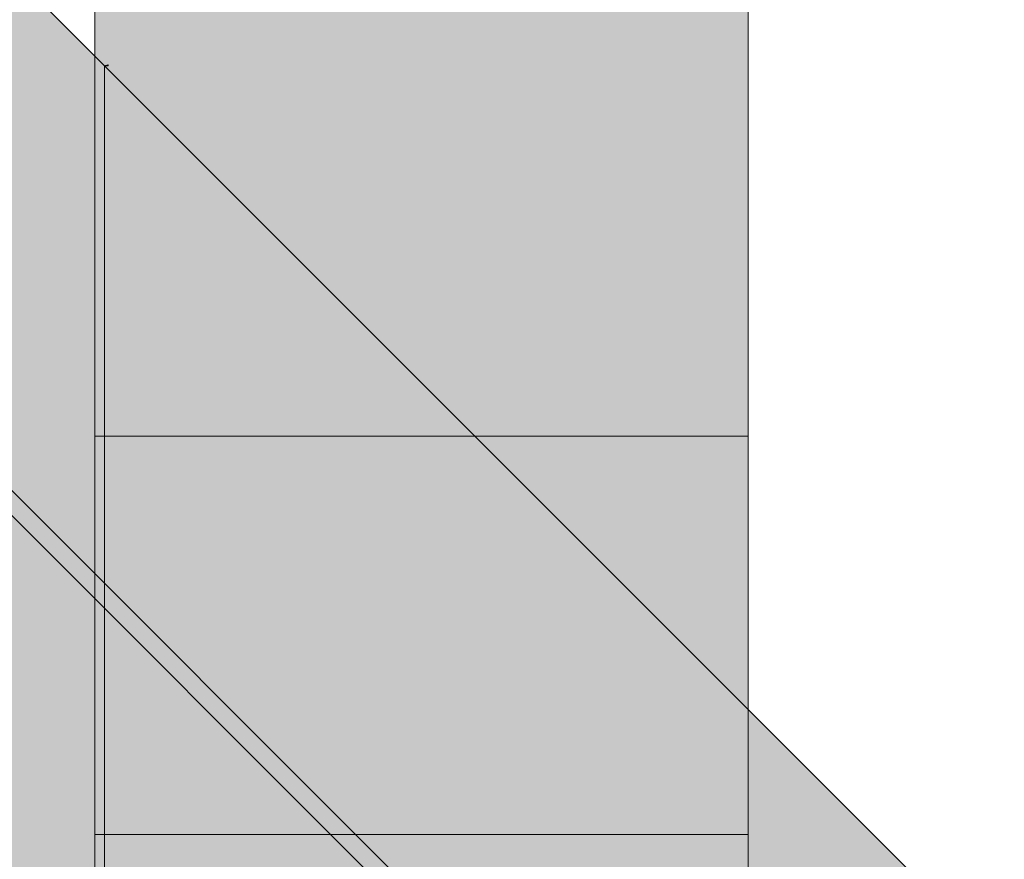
# Model space of a CAD drawing. Header units: millimetres. Extents: x -2119 to 20631, y -2973 to 10107.
# Tile 20 of 27: x 12410 to 12841, y 6489 to 6856. Entities that reach past the tile are written whole.
import ezdxf

# ---------------------------------------------------------------- set-up
doc = ezdxf.new("R2010")
doc.units = ezdxf.units.MM
doc.layers.add('FILL-WHITE', color=7, linetype='Continuous')
doc.layers.add('LINE-CORE', color=7, linetype='Continuous')

msp = doc.modelspace()

# ---------------------------------------------------------------- hatches: boundary and pattern name
at = {"layer": 'FILL-WHITE', "true_color": 0xffffff}
h = msp.add_hatch(color=7, dxfattribs=at)
h.dxf.hatch_style = 1
h.paths.add_polyline_path([(9478, 9805.3), (12447.26, 6836.04), (12447.26, 3557.6), (11696, 3557.6), (11696, 6275), (10662, 6275), (10662, 6350), (10651.87, 6511.07), (10621.67, 6669.38), (10571.91, 6822.23), (10503.44, 6967), (10417.43, 7101.21), (10315.36, 7222.57), (10198.97, 7329), (10070.25, 7418.68), (9931.41, 7490.07), (9784.81, 7541.95), (9632.98, 7573.44), (9478.5, 7584), (9324.02, 7573.44), (9172.19, 7541.95), (9025.59, 7490.07), (8886.75, 7418.68), (8758.03, 7329), (8641.64, 7222.57), (8539.57, 7101.21), (8453.56, 6967), (8385.09, 6822.23), (8335.33, 6669.38), (8305.13, 6511.07), (8295, 6350), (8295, 6275), (7260.97, 6275), (7260.97, 3557.6), (6508.76, 3557.6), (6508.76, 6836.06)])
h = msp.add_hatch(color=7, dxfattribs=at)
h.dxf.hatch_style = 1
h.paths.add_polyline_path([(9478, 9805.3), (12447.26, 6836.04), (12447.26, 3557.6), (11696, 3557.6), (11696, 6275), (10662, 6275), (10662, 6350), (10651.87, 6511.07), (10621.67, 6669.38), (10571.91, 6822.23), (10503.44, 6967), (10417.43, 7101.21), (10315.36, 7222.57), (10198.97, 7329), (10070.25, 7418.68), (9931.41, 7490.07), (9784.81, 7541.95), (9632.98, 7573.44), (9478.5, 7584), (9324.02, 7573.44), (9172.19, 7541.95), (9025.59, 7490.07), (8886.75, 7418.68), (8758.03, 7329), (8641.64, 7222.57), (8539.57, 7101.21), (8453.56, 6967), (8385.09, 6822.23), (8335.33, 6669.38), (8305.13, 6511.07), (8295, 6350), (8295, 6275), (7260.97, 6275), (7260.97, 3557.6), (6508.76, 3557.6), (6508.76, 6836.06)])
h = msp.add_hatch(color=7, dxfattribs=at)
h.dxf.hatch_style = 1
h.paths.add_polyline_path([(6471.32, 6572.48), (9478, 9579.17), (12840.68, 6216.48), (12835.17, 6210.97), (9478, 9568.14), (6476.83, 6566.97), (6471.32, 6572.48)])
h = msp.add_hatch(color=7, dxfattribs=at)
h.dxf.hatch_style = 1
h.paths.add_polyline_path([(6471.32, 6572.48), (9478, 9579.17), (12840.68, 6216.48), (12835.17, 6210.97), (9478, 9568.14), (6476.83, 6566.97), (6471.32, 6572.48)])
h = msp.add_hatch(color=7, dxfattribs=at)
h.dxf.hatch_style = 1
h.paths.add_polyline_path([(9478, 9568.14), (12835.17, 6210.97), (12702.52, 6078.32), (9478, 9302.83), (6609.48, 6434.32), (6476.83, 6566.97)])
h = msp.add_hatch(color=7, dxfattribs=at)
h.dxf.hatch_style = 1
h.paths.add_polyline_path([(9478, 9568.14), (12835.17, 6210.97), (12702.52, 6078.32), (9478, 9302.83), (6609.48, 6434.32), (6476.83, 6566.97)])
h = msp.add_hatch(color=7, dxfattribs=at)
h.dxf.hatch_style = 1
h.paths.add_polyline_path([(12443.01, 9227), (12728.76, 9227), (12728.76, 6674.08), (12443.01, 6674.08)])
h = msp.add_hatch(color=7, dxfattribs=at)
h.dxf.hatch_style = 1
h.paths.add_polyline_path([(12443.01, 9227), (12728.76, 9227), (12728.76, 3350), (12443.01, 3350)])
h = msp.add_hatch(color=7, dxfattribs=at)
h.dxf.hatch_style = 1
h.paths.add_polyline_path([(12443.01, 8900.5), (12728.76, 8900.5), (12728.76, 6500), (12443.01, 6500)])
h = msp.add_hatch(color=7, dxfattribs=at)
h.dxf.hatch_style = 1
h.paths.add_polyline_path([(12728.76, 8900.5), (12728.76, 6500), (12443.01, 6500), (12443.01, 8900.5)])
h = msp.add_hatch(color=7, dxfattribs=at)
h.dxf.hatch_style = 1
h.paths.add_polyline_path([(12448.79, 6836.52), (12448.81, 6836.44), (12448.85, 6836.26), (12448.86, 6836.06), (12448.86, 6836.05), (12447.26, 6836.04)])
h = msp.add_hatch(color=7, dxfattribs=at)
h.dxf.hatch_style = 1
h.paths.add_polyline_path([(12448.84, 6836.33), (12448.84, 6836.32), (12448.85, 6836.19), (12448.86, 6836.06), (12448.86, 6836.05), (12447.26, 6836.04)])
h = msp.add_hatch(color=7, dxfattribs=at)
h.dxf.hatch_style = 1
h.paths.add_polyline_path([(12803.11, 6480.19), (12803.11, 3557.6), (12447.26, 3557.6), (12447.26, 6836.04)])
h = msp.add_hatch(color=7, dxfattribs=at)
h.dxf.hatch_style = 1
h.paths.add_polyline_path([(12447.51, 6835.79), (12803.11, 6480.19), (12803.11, 3557.6), (12447.51, 3557.6), (12447.32, 3556), (12447.26, 3556), (12447.26, 6836.04)])
h = msp.add_hatch(color=7, dxfattribs=at)
h.dxf.hatch_style = 1
h.paths.add_polyline_path([(12728.76, 6674.08), (12728.76, 3350), (12443.01, 3350), (12443.01, 6674.08)])

# ---------------------------------------------------------------- linework, layer by layer
at = {"layer": 'LINE-CORE', "lineweight": 5}
msp.add_lwpolyline([(9478, 9805.3), (12447.26, 6836.04), (12447.26, 3557.6), (11696, 3557.6)], dxfattribs=at)
msp.add_lwpolyline([(9478, 9805.3), (12447.26, 6836.04), (12447.26, 3557.6), (11696, 3557.6)], dxfattribs=at)
for points in [[(6471.32, 6572.48), (9478, 9579.17), (12840.68, 6216.48), (12835.17, 6210.97), (9478, 9568.14), (6476.83, 6566.97), (6471.32, 6572.48)], [(6471.32, 6572.48), (9478, 9579.17), (12840.68, 6216.48), (12835.17, 6210.97), (9478, 9568.14), (6476.83, 6566.97), (6471.32, 6572.48)], [(9478, 9568.14), (12835.17, 6210.97), (12835.17, 6210.97), (12702.52, 6078.32), (9478, 9302.83), (6609.48, 6434.32), (6476.83, 6566.97)], [(9478, 9568.14), (12835.17, 6210.97), (12835.17, 6210.97), (12702.52, 6078.32), (9478, 9302.83), (6609.48, 6434.32), (6476.83, 6566.97)], [(12443.01, 9227), (12728.76, 9227), (12728.76, 6674.08), (12443.01, 6674.08)], [(12443.01, 9227), (12728.76, 9227), (12728.76, 3350), (12443.01, 3350)], [(12443.01, 8900.5), (12728.76, 8900.5), (12728.76, 6500), (12443.01, 6500)], [(12728.76, 8900.5), (12728.76, 6500), (12443.01, 6500), (12443.01, 8900.5)], [(12448.79, 6836.52), (12448.81, 6836.44), (12448.85, 6836.26), (12448.86, 6836.06), (12448.86, 6836.05), (12447.26, 6836.04)], [(12448.84, 6836.33), (12448.84, 6836.32), (12448.85, 6836.19), (12448.86, 6836.06), (12448.86, 6836.05), (12447.26, 6836.04)], [(12803.11, 6480.19), (12803.11, 3557.6), (12803.11, 3557.6), (12447.26, 3557.6), (12447.26, 6836.04)], [(12447.51, 6835.79), (12447.51, 6835.79), (12803.11, 6480.19), (12803.11, 6480.19), (12803.11, 3557.6), (12447.51, 3557.6), (12447.32, 3556), (12447.26, 3556), (12447.26, 6836.04)], [(12728.76, 6674.08), (12728.76, 3350), (12728.76, 3350), (12443.01, 3350), (12443.01, 6674.08), (12443.01, 6674.08)]]:
    msp.add_lwpolyline(points, close=True, dxfattribs=at)

doc.saveas('drawing.dxf')
